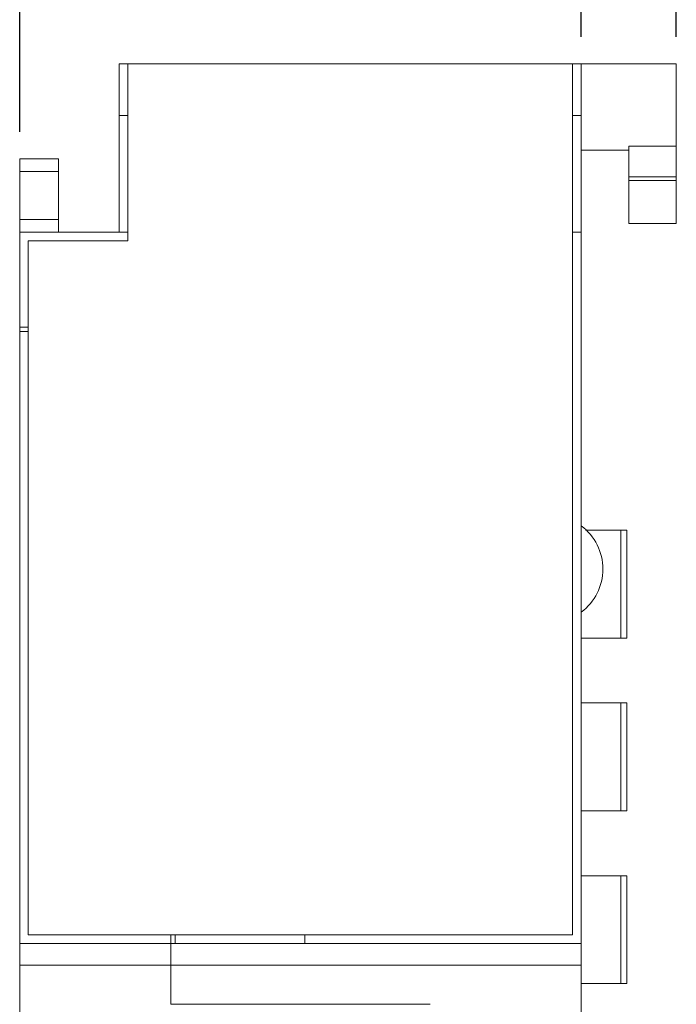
# Model space of a CAD drawing. Header units: inches. Extents: x -121 to 307, y -30 to 271.
# Tile 9 of 15: x 82 to 98, y 96 to 119. Entities that reach past the tile are written whole.
import ezdxf

# ---------------------------------------------------------------- set-up
doc = ezdxf.new("R2010")
doc.units = ezdxf.units.IN
doc.header["$LTSCALE"] = 23.1
doc.header["$MEASUREMENT"] = 0
doc.header["$PDSIZE"] = -5
doc.layers.get('0').update_dxf_attribs({"lineweight": 18})
doc.layers.get('Defpoints').update_dxf_attribs({"lineweight": 18})
for name, color, linetype, lineweight in [('1_14_1_1', 7, 'Continuous', 18), ('1_42_1_1', 7, 'Continuous', 18), ('1_44_1_1', 7, 'Continuous', 18), ('1_6', 7, 'Continuous', 18)]:
    doc.layers.add(name, color=color, linetype=linetype, lineweight=lineweight)
doc.styles.add('文字样式①', font='txt')
doc.dimstyles.new('标准样式（宋体）', dxfattribs={"dimtxt": 5, "dimasz": 3, "dimexe": 1.25, "dimexo": 0.625, "dimtad": 1, "dimtoh": 1, "dimdsep": 46, "dimtxsty": '文字样式①', "dimcen": 0, "dimdle": 6, "dimadec": 0, "dimazin": 0, "dimtfac": 1, "dimtofl": 0, "dimtmove": 0, "dimatfit": 3, "dimfxl": 0, "dimtolj": 1, "dimarcsym": 0})

# ---------------------------------------------------------------- blocks, each defined once
blk = doc.blocks.new('*D25')
at = {"color": 0, "lineweight": -2, "transparency": 16777216}
for p, q in [((82.474, 116.493), (82.474, 124.716)), ((95.474, 118.693), (95.474, 124.716)), ((85.474, 123.466), (92.474, 123.466))]:
    blk.add_line(p, q, dxfattribs=at)
at = {"color": 0, "lineweight": 13, "transparency": 16777216}
for points in [[(85.474, 123.966), (85.474, 122.966), (82.474, 123.466)], [(92.474, 123.966), (92.474, 122.966), (95.474, 123.466)]]:
    blk.add_solid(points, dxfattribs=at)
at = {"layer": 'Defpoints', "color": 0, "lineweight": 13, "transparency": 16777216}
for p in [(95.474, 123.466), (95.474, 118.068), (82.474, 115.868)]:
    blk.add_point(p, dxfattribs=at)
at = {"color": 0, "lineweight": 13, "transparency": 16777216, "insert": (88.974, 126.591), "char_height": 5, "attachment_point": 5, "style": '文字样式①'}
blk.add_mtext('\\A1;13', dxfattribs=at)
blk = doc.blocks.new('*D26')
at = {"color": 0, "lineweight": -2, "transparency": 16777216}
for p, q in [((82.474, 116.493), (82.474, 134.529)), ((97.674, 118.693), (97.674, 134.529)), ((85.474, 133.279), (94.674, 133.279))]:
    blk.add_line(p, q, dxfattribs=at)
at = {"color": 0, "lineweight": 13, "transparency": 16777216}
for points in [[(85.474, 133.779), (85.474, 132.779), (82.474, 133.279)], [(94.674, 133.779), (94.674, 132.779), (97.674, 133.279)]]:
    blk.add_solid(points, dxfattribs=at)
at = {"layer": 'Defpoints', "color": 0, "lineweight": 13, "transparency": 16777216}
for p in [(97.674, 133.279), (97.674, 118.068), (82.474, 115.868)]:
    blk.add_point(p, dxfattribs=at)
at = {"color": 0, "lineweight": 13, "transparency": 16777216, "insert": (90.074, 136.404), "char_height": 5, "attachment_point": 5, "style": '文字样式①'}
blk.add_mtext('\\A1;15.2', dxfattribs=at)

msp = doc.modelspace()

# ---------------------------------------------------------------- linework, layer by layer
at = {"color": 7, "linetype": 'Continuous'}
for p, q in [((84.774, 114.168), (84.774, 118.068)), ((84.774, 118.068), (97.674, 118.068)), ((84.974, 113.968), (84.974, 118.068)), ((95.274, 118.068), (95.274, 97.895)), ((95.474, 19.068), (95.474, 118.068)), ((97.674, 114.368), (97.674, 118.068)), ((84.974, 116.868), (84.774, 116.868)), ((95.474, 116.868), (95.274, 116.868)), ((95.474, 116.068), (96.574, 116.068)), ((96.574, 114.368), (96.574, 116.161)), ((96.574, 116.161), (97.674, 116.161)), ((82.474, 19.268), (82.474, 115.868)), ((83.374, 115.868), (82.474, 115.868)), ((83.374, 114.168), (83.374, 115.868)), ((83.374, 115.575), (82.474, 115.575)), ((96.574, 115.454), (97.674, 115.454)), ((97.674, 115.368), (96.574, 115.368)), ((83.374, 114.461), (82.474, 114.461)), ((97.674, 114.368), (96.574, 114.368)), ((84.974, 114.168), (82.474, 114.168)), ((95.474, 114.168), (95.274, 114.168)), ((82.674, 97.895), (82.674, 113.968)), ((82.674, 113.968), (84.974, 113.968)), ((82.474, 111.968), (82.674, 111.968)), ((82.674, 111.868), (82.474, 111.868)), ((95.274, 97.895), (82.674, 97.895)), ((85.974, 96.289), (85.974, 97.895)), ((86.074, 97.695), (86.074, 97.895)), ((89.074, 97.695), (89.074, 97.895)), ((82.474, 97.695), (95.474, 97.695)), ((82.474, 97.195), (95.474, 97.195))]:
    msp.add_line(p, q, dxfattribs=at)
msp.add_arc((94.724, 106.368), 1.25, 306.8699, 53.1301, dxfattribs=at)
at = {"layer": '1_14_1_1', "color": 7, "linetype": 'Continuous'}
for p, q in [((96.529, 107.268), (95.572, 107.268)), ((96.393, 104.768), (96.393, 107.268)), ((96.529, 107.268), (96.529, 104.768)), ((95.474, 104.768), (96.529, 104.768))]:
    msp.add_line(p, q, dxfattribs=at)
at = {"layer": '1_42_1_1', "color": 7, "linetype": 'Continuous'}
for p, q in [((96.529, 99.268), (95.474, 99.268)), ((96.393, 96.768), (96.393, 99.268)), ((96.529, 99.268), (96.529, 96.768)), ((95.474, 96.768), (96.529, 96.768))]:
    msp.add_line(p, q, dxfattribs=at)
at = {"layer": '1_44_1_1', "color": 7, "linetype": 'Continuous'}
for p, q in [((96.529, 103.268), (95.474, 103.268)), ((96.393, 100.768), (96.393, 103.268)), ((96.529, 103.268), (96.529, 100.768)), ((95.474, 100.768), (96.529, 100.768))]:
    msp.add_line(p, q, dxfattribs=at)
at = {"layer": '1_6', "color": 7, "linetype": 'Continuous'}
msp.add_line((85.974, 96.29), (91.974, 96.29), dxfattribs=at)

# ---------------------------------------------------------------- dimensions: what is measured, and where the dimension line sits
at = {"lineweight": 13}
for base, p2, picture, middle in [((97.674, 133.279), (97.674, 118.068), '*D26', (90.074, 136.404)), ((95.474, 123.466), (95.474, 118.068), '*D25', (88.974, 126.591))]:
    dim = msp.add_linear_dim(base=base, p1=(82.474, 115.868), p2=p2, dimstyle='标准样式（宋体）', override={"dimarcsym": 1}, dxfattribs=at)
    dim.commit()
    dim.dimension.update_dxf_attribs({"geometry": picture, "text_midpoint": middle})

doc.saveas('drawing.dxf')
